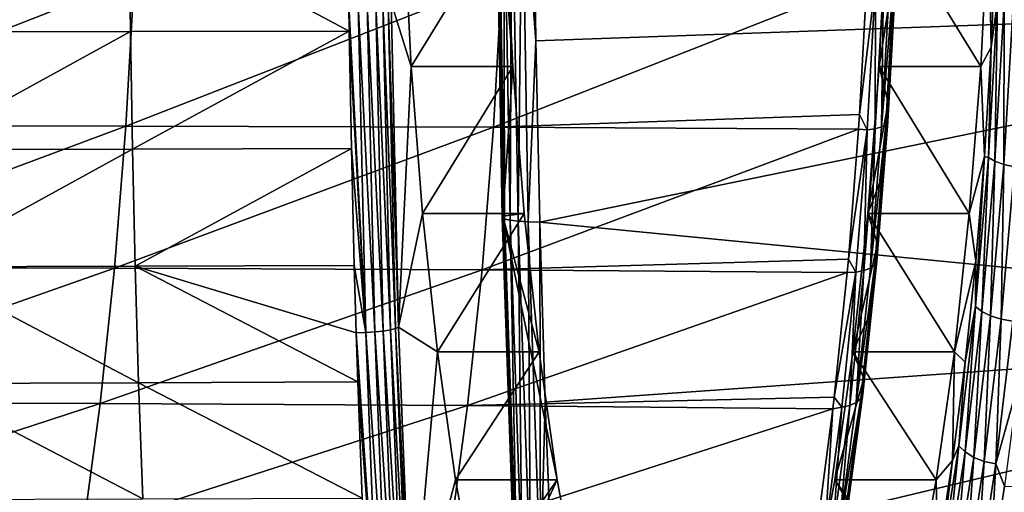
# Model space of a CAD drawing. Header units: metres. Extents: x -23 to 245, y -35 to 23.
# Tile 100 of 166: x 89 to 100, y -9 to -4. Entities that reach past the tile are written whole.
import ezdxf

# ---------------------------------------------------------------- set-up
doc = ezdxf.new("R2010")
doc.units = ezdxf.units.M
doc.layers.add('solid_509092_SW0002', color=7, linetype='CONTINUOUS')

msp = doc.modelspace()

# ---------------------------------------------------------------- linework, layer by layer
at = {"layer": 'solid_509092_SW0002'}
for points in [[(94.188835, -2.00616, 282.439484), (94.197235, -1.999835, 282.307465), (94.265114, -5.988284, 281.966461)], [(94.188835, -2.00616, 282.439484), (94.265114, -5.988284, 281.966461), (94.256851, -6.003351, 282.097809)], [(94.188835, -2.00616, 282.439484), (94.256851, -6.003351, 282.097809), (94.215622, -2.011494, 282.569702)], [(94.374939, -4.322727, 281.414734), (94.265114, -5.988284, 281.966461), (94.197235, -1.999835, 282.307465)], [(94.289665, -2.621466, 281.84314), (94.374939, -4.322727, 281.414734), (94.197235, -1.999835, 282.307465)], [(94.215622, -2.011494, 282.569702), (94.283821, -6.019282, 282.227112), (94.275826, -2.016047, 282.688232)], [(94.256851, -6.003351, 282.097809), (94.283821, -6.019282, 282.227112), (94.215622, -2.011494, 282.569702)], [(94.275826, -2.016047, 282.688232), (94.344177, -6.032877, 282.344879), (94.365181, -2.019495, 282.786743)], [(94.283821, -6.019282, 282.227112), (94.344177, -6.032877, 282.344879), (94.275826, -2.016047, 282.688232)], [(94.344177, -6.032877, 282.344879), (94.433647, -6.043174, 282.44278), (94.365181, -2.019495, 282.786743)], [(94.365181, -2.019495, 282.786743), (94.433647, -6.043174, 282.44278), (94.477356, -2.021595, 282.858215)], [(94.433647, -6.043174, 282.44278), (94.545898, -6.049444, 282.513916), (94.477356, -2.021595, 282.858215)], [(94.477356, -2.021595, 282.858215), (94.631142, -4.040339, 282.768463), (94.605438, -2.021041, 282.897827)], [(94.477356, -2.021595, 282.858215), (94.545898, -6.049444, 282.513916), (94.631142, -4.040339, 282.768463)], [(94.605438, -2.021041, 282.897827), (94.631142, -4.040339, 282.768463), (106.521332, -3.616838, 284.786896)], [(93.24675, -4.322754, 281.190155), (93.161469, -2.621428, 281.618561), (93.022842, -3.613147, 282.315002)], [(94.289665, -2.621466, 281.84314), (93.161469, -2.621428, 281.618561), (93.24675, -4.322754, 281.190155)], [(94.289665, -2.621466, 281.84314), (93.24675, -4.322754, 281.190155), (94.374939, -4.322727, 281.414734)], [(98.52684, -2.621428, 254.664703), (98.441559, -4.322754, 255.093124), (98.628677, -3.134853, 254.153107)], [(99.569748, -4.322727, 255.317688), (98.441559, -4.322754, 255.093124), (98.52684, -2.621428, 254.664703)], [(99.569748, -4.322727, 255.317688), (98.52684, -2.621428, 254.664703), (99.655029, -2.621466, 254.889297)], [(99.569748, -4.322727, 255.317688), (99.655029, -2.621466, 254.889297), (99.68734, -4.107721, 254.726959)], [(99.655029, -2.621466, 254.889297), (99.743324, -2.823465, 254.445709), (99.68734, -4.107721, 254.726959)], [(90.111519, -2.625821, 282.216553), (87.704468, -2.628103, 281.748657), (87.719742, -3.939134, 281.656555)], [(90.111519, -2.625821, 282.216553), (87.719742, -3.939134, 281.656555), (90.127991, -3.935539, 282.125214)], [(90.111519, -2.625821, 282.216553), (90.127991, -3.935539, 282.125214), (92.557312, -3.93082, 282.605072)], [(90.111519, -2.625821, 282.216553), (92.557312, -3.93082, 282.605072), (92.552986, -3.659981, 282.626801)], [(99.755638, -3.597714, 254.472885), (99.68734, -4.107721, 254.726959), (99.743324, -2.823465, 254.445709)], [(98.441559, -4.322754, 255.093124), (98.544098, -4.728298, 254.578003), (98.628677, -3.134853, 254.153107)], [(98.627747, -3.327134, 254.08757), (98.628677, -3.134853, 254.153107), (98.544098, -4.728298, 254.578003)], [(85.982697, -4.982383, 251.595734), (86.072426, -3.34696, 251.139832), (90.169525, -3.348984, 252.028717)], [(90.077721, -4.986166, 252.483963), (85.982697, -4.982383, 251.595734), (90.169525, -3.348984, 252.028717)], [(90.077721, -4.986166, 252.483963), (90.169525, -3.348984, 252.028717), (94.25325, -3.356721, 252.894867)], [(94.160583, -4.998295, 253.350754), (90.077721, -4.986166, 252.483963), (94.25325, -3.356721, 252.894867)], [(94.160583, -4.998295, 253.350754), (94.25325, -3.356721, 252.894867), (98.306229, -3.369597, 253.723755)], [(94.160583, -4.998295, 253.350754), (98.306229, -3.369597, 253.723755), (98.225372, -4.858831, 254.128998)], [(98.401031, -3.389573, 253.760513), (98.225372, -4.858831, 254.128998), (98.306229, -3.369597, 253.723755)], [(98.489166, -3.380748, 253.817322), (98.398285, -5.016248, 254.27388), (98.401031, -3.389573, 253.760513)], [(98.468788, -4.995526, 254.349182), (98.398285, -5.016248, 254.27388), (98.489166, -3.380748, 253.817322)], [(98.60659, -3.348427, 253.986694), (98.468788, -4.995526, 254.349182), (98.559303, -3.366715, 253.894485)], [(98.60659, -3.348427, 253.986694), (98.516563, -4.968465, 254.438965), (98.468788, -4.995526, 254.349182)], [(98.559303, -3.366715, 253.894485), (98.468788, -4.995526, 254.349182), (98.489166, -3.380748, 253.817322)], [(98.627747, -3.327134, 254.08757), (98.516563, -4.968465, 254.438965), (98.60659, -3.348427, 253.986694)], [(98.627747, -3.327134, 254.08757), (98.538292, -4.936924, 254.536972), (98.516563, -4.968465, 254.438965)], [(98.627747, -3.327134, 254.08757), (98.544098, -4.728298, 254.578003), (98.538292, -4.936924, 254.536972)], [(98.401031, -3.389573, 253.760513), (98.309921, -5.029212, 254.218246), (98.225372, -4.858831, 254.128998)], [(98.398285, -5.016248, 254.27388), (98.309921, -5.029212, 254.218246), (98.401031, -3.389573, 253.760513)], [(99.654648, -5.334131, 254.980255), (99.68734, -4.107721, 254.726959), (99.755638, -3.597714, 254.472885)], [(99.654648, -5.334131, 254.980255), (99.755638, -3.597714, 254.472885), (99.727211, -5.3764, 254.877975)], [(99.755638, -3.597714, 254.472885), (99.829079, -3.625128, 254.366211), (99.727211, -5.3764, 254.877975)], [(92.656944, -3.643593, 282.634857), (92.55275, -3.644623, 282.627991), (92.740898, -7.279366, 282.212555)], [(92.740898, -7.279366, 282.212555), (92.55275, -3.644623, 282.627991), (92.552986, -3.659981, 282.626801)], [(92.740898, -7.279366, 282.212555), (92.552986, -3.659981, 282.626801), (92.557312, -3.93082, 282.605072)], [(92.759323, -3.640462, 282.614624), (92.656944, -3.643593, 282.634857), (92.843231, -7.273103, 282.192688)], [(92.656944, -3.643593, 282.634857), (92.740898, -7.279366, 282.212555), (92.843231, -7.273103, 282.192688)], [(92.852921, -3.635483, 282.568634), (92.759323, -3.640462, 282.614624), (92.936745, -7.263138, 282.147278)], [(92.759323, -3.640462, 282.614624), (92.843231, -7.273103, 282.192688), (92.936745, -7.263138, 282.147278)], [(92.931381, -3.628994, 282.500031), (92.852921, -3.635483, 282.568634), (93.015076, -7.25015, 282.079468)], [(92.852921, -3.635483, 282.568634), (92.936745, -7.263138, 282.147278), (93.015076, -7.25015, 282.079468)], [(92.989334, -3.621439, 282.413513), (92.931381, -3.628994, 282.500031), (93.072876, -7.235025, 281.993805)], [(92.931381, -3.628994, 282.500031), (93.015076, -7.25015, 282.079468), (93.072876, -7.235025, 281.993805)], [(92.989334, -3.621439, 282.413513), (93.106201, -7.218698, 281.89621), (93.022842, -3.613147, 282.315002)], [(92.989334, -3.621439, 282.413513), (93.072876, -7.235025, 281.993805), (93.106201, -7.218698, 281.89621)], [(93.24675, -4.322754, 281.190155), (93.022842, -3.613147, 282.315002), (93.106201, -7.218698, 281.89621)], [(94.631142, -4.040339, 282.768463), (94.673912, -6.052494, 282.553192), (106.521332, -3.616838, 284.786896)], [(94.673912, -6.052494, 282.553192), (106.603554, -7.211741, 284.373901), (106.521332, -3.616838, 284.786896)], [(99.727211, -5.3764, 254.877975), (99.829079, -3.625128, 254.366211), (99.826248, -5.41256, 254.797836)], [(99.829079, -3.625128, 254.366211), (99.928856, -3.648572, 254.282349), (99.826248, -5.41256, 254.797836)], [(99.826248, -5.41256, 254.797836), (99.928856, -3.648572, 254.282349), (99.944778, -5.440041, 254.745544)], [(90.127991, -3.935539, 282.125214), (87.719742, -3.939134, 281.656555), (87.741814, -5.24631, 281.527985)], [(90.127991, -3.935539, 282.125214), (87.741814, -5.24631, 281.527985), (90.151489, -5.241463, 281.997589)], [(90.127991, -3.935539, 282.125214), (90.151489, -5.241463, 281.997589), (92.557312, -3.93082, 282.605072)], [(92.557312, -3.93082, 282.605072), (90.151489, -5.241463, 281.997589), (92.582535, -5.235954, 282.478302)], [(92.740898, -7.279366, 282.212555), (92.557312, -3.93082, 282.605072), (92.582535, -5.235954, 282.478302)], [(94.545898, -6.049444, 282.513916), (94.673912, -6.052494, 282.553192), (94.631142, -4.040339, 282.768463)], [(99.569748, -4.322727, 255.317688), (99.68734, -4.107721, 254.726959), (99.611168, -5.323413, 255.109619)], [(99.654648, -5.334131, 254.980255), (99.611168, -5.323413, 255.109619), (99.68734, -4.107721, 254.726959)], [(93.373024, -5.956388, 280.555786), (93.24675, -4.322754, 281.190155), (93.106201, -7.218698, 281.89621)], [(94.374939, -4.322727, 281.414734), (93.24675, -4.322754, 281.190155), (93.373024, -5.956388, 280.555786)], [(94.374939, -4.322727, 281.414734), (93.373024, -5.956388, 280.555786), (94.501213, -5.956338, 280.780365)], [(94.374939, -4.322727, 281.414734), (94.501213, -5.956338, 280.780365), (94.265114, -5.988284, 281.966461)], [(98.441559, -4.322754, 255.093124), (98.315285, -5.956388, 255.727493), (98.544098, -4.728298, 254.578003)], [(99.443481, -5.956338, 255.952042), (98.315285, -5.956388, 255.727493), (98.441559, -4.322754, 255.093124)], [(99.443481, -5.956338, 255.952042), (98.441559, -4.322754, 255.093124), (99.569748, -4.322727, 255.317688)], [(99.443481, -5.956338, 255.952042), (99.569748, -4.322727, 255.317688), (99.611168, -5.323413, 255.109619)], [(98.315285, -5.956388, 255.727493), (98.488434, -5.516551, 254.857651), (98.544098, -4.728298, 254.578003)], [(98.538292, -4.936924, 254.536972), (98.544098, -4.728298, 254.578003), (98.488434, -5.516551, 254.857651)], [(98.21479, -5.019014, 254.182007), (94.160583, -4.998295, 253.350754), (98.225372, -4.858831, 254.128998)], [(98.309921, -5.029212, 254.218246), (98.21479, -5.019014, 254.182007), (98.225372, -4.858831, 254.128998)], [(85.859375, -6.560211, 252.226501), (85.982697, -4.982383, 251.595734), (90.077721, -4.986166, 252.483963)], [(89.95153, -6.566039, 253.113388), (85.859375, -6.560211, 252.226501), (90.077721, -4.986166, 252.483963)], [(89.95153, -6.566039, 253.113388), (90.077721, -4.986166, 252.483963), (94.160583, -4.998295, 253.350754)], [(94.033058, -6.582597, 253.980438), (89.95153, -6.566039, 253.113388), (94.160583, -4.998295, 253.350754)], [(94.033058, -6.582597, 253.980438), (94.160583, -4.998295, 253.350754), (98.21479, -5.019014, 254.182007)], [(94.033058, -6.582597, 253.980438), (98.21479, -5.019014, 254.182007), (98.101776, -6.465168, 254.748108)], [(98.309921, -5.029212, 254.218246), (98.101776, -6.465168, 254.748108), (98.21479, -5.019014, 254.182007)], [(98.398285, -5.016248, 254.27388), (98.273514, -6.591595, 254.900681), (98.309921, -5.029212, 254.218246)], [(98.344521, -6.564578, 254.97348), (98.273514, -6.591595, 254.900681), (98.398285, -5.016248, 254.27388)], [(98.516563, -4.968465, 254.438965), (98.344521, -6.564578, 254.97348), (98.468788, -4.995526, 254.349182)], [(98.516563, -4.968465, 254.438965), (98.392944, -6.529258, 255.059967), (98.344521, -6.564578, 254.97348)], [(98.468788, -4.995526, 254.349182), (98.344521, -6.564578, 254.97348), (98.398285, -5.016248, 254.27388)], [(98.538292, -4.936924, 254.536972), (98.392944, -6.529258, 255.059967), (98.516563, -4.968465, 254.438965)], [(98.538292, -4.936924, 254.536972), (98.415436, -6.48807, 255.15416), (98.392944, -6.529258, 255.059967)], [(98.538292, -4.936924, 254.536972), (98.424026, -6.294599, 255.181213), (98.415436, -6.48807, 255.15416)], [(98.538292, -4.936924, 254.536972), (98.488434, -5.516551, 254.857651), (98.424026, -6.294599, 255.181213)], [(98.309921, -5.029212, 254.218246), (98.184845, -6.608453, 254.846603), (98.101776, -6.465168, 254.748108)], [(98.273514, -6.591595, 254.900681), (98.184845, -6.608453, 254.846603), (98.309921, -5.029212, 254.218246)], [(90.151489, -5.241463, 281.997589), (87.741814, -5.24631, 281.527985), (87.771057, -6.548569, 281.363007)], [(90.151489, -5.241463, 281.997589), (87.771057, -6.548569, 281.363007), (90.182182, -6.542683, 281.833771)], [(90.151489, -5.241463, 281.997589), (90.182182, -6.542683, 281.833771), (92.582535, -5.235954, 282.478302)], [(92.582535, -5.235954, 282.478302), (90.182182, -6.542683, 281.833771), (92.614853, -6.535338, 282.315582)], [(92.740898, -7.279366, 282.212555), (92.582535, -5.235954, 282.478302), (92.614853, -6.535338, 282.315582)], [(99.443481, -5.956338, 255.952042), (99.611168, -5.323413, 255.109619), (99.514694, -6.485642, 255.594269)], [(99.510895, -6.989413, 255.702484), (99.514694, -6.485642, 255.594269), (99.611168, -5.323413, 255.109619)], [(99.510895, -6.989413, 255.702484), (99.611168, -5.323413, 255.109619), (99.654648, -5.334131, 254.980255)], [(99.510895, -6.989413, 255.702484), (99.654648, -5.334131, 254.980255), (99.582184, -7.046128, 255.606537)], [(99.654648, -5.334131, 254.980255), (99.727211, -5.3764, 254.877975), (99.582184, -7.046128, 255.606537)], [(99.582184, -7.046128, 255.606537), (99.727211, -5.3764, 254.877975), (99.680145, -7.094659, 255.531799)], [(99.727211, -5.3764, 254.877975), (99.826248, -5.41256, 254.797836), (99.680145, -7.094659, 255.531799)], [(99.680145, -7.094659, 255.531799), (99.826248, -5.41256, 254.797836), (99.797859, -7.131542, 255.483612)], [(99.826248, -5.41256, 254.797836), (99.944778, -5.440041, 254.745544), (99.797859, -7.131542, 255.483612)], [(99.797859, -7.131542, 255.483612), (99.944778, -5.440041, 254.745544), (99.927055, -7.154191, 255.465347)], [(98.315285, -5.956388, 255.727493), (98.424026, -6.294599, 255.181213), (98.488434, -5.516551, 254.857651)], [(93.538231, -7.495651, 279.725861), (93.373024, -5.956388, 280.555786), (93.106201, -7.218698, 281.89621)], [(94.501213, -5.956338, 280.780365), (93.373024, -5.956388, 280.555786), (93.538231, -7.495651, 279.725861)], [(94.501213, -5.956338, 280.780365), (93.538231, -7.495651, 279.725861), (94.66642, -7.495681, 279.950409)], [(94.256851, -6.003351, 282.097809), (94.265114, -5.988284, 281.966461), (94.392303, -9.95524, 281.417297)], [(94.256851, -6.003351, 282.097809), (94.392303, -9.95524, 281.417297), (94.283821, -6.019282, 282.227112)], [(94.501213, -5.956338, 280.780365), (94.66642, -7.495681, 279.950409), (94.265114, -5.988284, 281.966461)], [(94.868042, -8.917121, 278.937531), (94.400139, -9.927064, 281.288147), (94.265114, -5.988284, 281.966461)], [(94.392303, -9.95524, 281.417297), (94.265114, -5.988284, 281.966461), (94.400139, -9.927064, 281.288147)], [(94.66642, -7.495681, 279.950409), (94.868042, -8.917121, 278.937531), (94.265114, -5.988284, 281.966461)], [(98.315285, -5.956388, 255.727493), (98.150085, -7.495651, 256.557404), (98.424026, -6.294599, 255.181213)], [(99.278267, -7.495681, 256.782013), (98.150085, -7.495651, 256.557404), (98.315285, -5.956388, 255.727493)], [(99.278267, -7.495681, 256.782013), (98.315285, -5.956388, 255.727493), (99.443481, -5.956338, 255.952042)], [(99.278267, -7.495681, 256.782013), (99.443481, -5.956338, 255.952042), (99.514694, -6.485642, 255.594269)], [(94.283821, -6.019282, 282.227112), (94.41964, -9.981671, 281.5448), (94.344177, -6.032877, 282.344879)], [(94.392303, -9.95524, 281.417297), (94.41964, -9.981671, 281.5448), (94.283821, -6.019282, 282.227112)], [(94.344177, -6.032877, 282.344879), (94.480301, -10.004227, 281.661041), (94.433647, -6.043174, 282.44278)], [(94.41964, -9.981671, 281.5448), (94.480301, -10.004227, 281.661041), (94.344177, -6.032877, 282.344879)], [(94.433647, -6.043174, 282.44278), (94.570007, -10.021311, 281.757782), (94.545898, -6.049444, 282.513916)], [(94.480301, -10.004227, 281.661041), (94.570007, -10.021311, 281.757782), (94.433647, -6.043174, 282.44278)], [(94.545898, -6.049444, 282.513916), (94.682396, -10.031713, 281.828186), (94.673912, -6.052494, 282.553192)], [(94.570007, -10.021311, 281.757782), (94.682396, -10.031713, 281.828186), (94.545898, -6.049444, 282.513916)], [(94.673912, -6.052494, 282.553192), (94.733627, -8.051791, 282.252686), (106.603554, -7.211741, 284.373901)], [(94.682396, -10.031713, 281.828186), (94.733627, -8.051791, 282.252686), (94.673912, -6.052494, 282.553192)], [(98.150085, -7.495651, 256.557404), (98.351395, -7.05422, 255.546082), (98.424026, -6.294599, 255.181213)], [(98.415436, -6.48807, 255.15416), (98.424026, -6.294599, 255.181213), (98.351395, -7.05422, 255.546082)], [(90.182182, -6.542683, 281.833771), (87.771057, -6.548569, 281.363007), (90.220222, -7.838258, 281.633698)], [(87.771057, -6.548569, 281.363007), (87.807823, -7.8448, 281.161591), (90.220222, -7.838258, 281.633698)], [(92.614853, -6.535338, 282.315582), (90.182182, -6.542683, 281.833771), (92.636719, -7.281486, 282.205536)], [(90.182182, -6.542683, 281.833771), (90.220222, -7.838258, 281.633698), (92.654312, -7.829234, 282.116943)], [(90.182182, -6.542683, 281.833771), (92.654312, -7.829234, 282.116943), (92.636719, -7.281486, 282.205536)], [(92.740898, -7.279366, 282.212555), (92.614853, -6.535338, 282.315582), (92.636719, -7.281486, 282.205536)], [(98.088509, -6.611524, 254.81456), (94.033058, -6.582597, 253.980438), (98.101776, -6.465168, 254.748108)], [(98.184845, -6.608453, 254.846603), (98.088509, -6.611524, 254.81456), (98.101776, -6.465168, 254.748108)], [(98.392944, -6.529258, 255.059967), (98.18837, -8.057042, 255.75795), (98.344521, -6.564578, 254.97348)], [(98.392944, -6.529258, 255.059967), (98.23761, -8.013888, 255.840332), (98.18837, -8.057042, 255.75795)], [(98.415436, -6.48807, 255.15416), (98.23761, -8.013888, 255.840332), (98.392944, -6.529258, 255.059967)], [(98.415436, -6.48807, 255.15416), (98.261055, -7.96355, 255.929718), (98.23761, -8.013888, 255.840332)], [(98.415436, -6.48807, 255.15416), (98.271271, -7.789494, 255.948593), (98.261055, -7.96355, 255.929718)], [(98.415436, -6.48807, 255.15416), (98.351395, -7.05422, 255.546082), (98.271271, -7.789494, 255.948593)], [(99.278267, -7.495681, 256.782013), (99.514694, -6.485642, 255.594269), (99.396805, -7.608068, 256.186493)], [(99.510895, -6.989413, 255.702484), (99.396805, -7.608068, 256.186493), (99.514694, -6.485642, 255.594269)], [(85.704475, -8.060804, 253.0233), (85.859375, -6.560211, 252.226501), (89.95153, -6.566039, 253.113388)], [(89.793068, -8.068769, 253.907791), (85.704475, -8.060804, 253.0233), (89.95153, -6.566039, 253.113388)], [(89.793068, -8.068769, 253.907791), (89.95153, -6.566039, 253.113388), (94.033058, -6.582597, 253.980438)], [(93.872787, -8.089487, 254.774216), (89.793068, -8.068769, 253.907791), (94.033058, -6.582597, 253.980438)], [(93.872787, -8.089487, 254.774216), (94.033058, -6.582597, 253.980438), (98.088509, -6.611524, 254.81456)], [(93.872787, -8.089487, 254.774216), (98.088509, -6.611524, 254.81456), (97.944572, -7.997534, 255.535217)], [(98.184845, -6.608453, 254.846603), (97.944572, -7.997534, 255.535217), (98.088509, -6.611524, 254.81456)], [(98.184845, -6.608453, 254.846603), (98.027672, -8.110583, 255.636154), (97.944572, -7.997534, 255.535217)], [(98.116737, -8.090031, 255.688278), (98.027672, -8.110583, 255.636154), (98.184845, -6.608453, 254.846603)], [(98.273514, -6.591595, 254.900681), (98.116737, -8.090031, 255.688278), (98.184845, -6.608453, 254.846603)], [(98.18837, -8.057042, 255.75795), (98.116737, -8.090031, 255.688278), (98.273514, -6.591595, 254.900681)], [(98.344521, -6.564578, 254.97348), (98.18837, -8.057042, 255.75795), (98.273514, -6.591595, 254.900681)], [(99.326904, -8.536927, 256.626801), (99.396805, -7.608068, 256.186493), (99.510895, -6.989413, 255.702484)], [(99.326904, -8.536927, 256.626801), (99.510895, -6.989413, 255.702484), (99.396629, -8.60675, 256.538727)], [(99.510895, -6.989413, 255.702484), (99.582184, -7.046128, 255.606537), (99.396629, -8.60675, 256.538727)], [(98.150085, -7.495651, 256.557404), (98.271271, -7.789494, 255.948593), (98.351395, -7.05422, 255.546082)], [(99.396629, -8.60675, 256.538727), (99.582184, -7.046128, 255.606537), (99.493256, -8.666511, 256.470673)], [(99.582184, -7.046128, 255.606537), (99.680145, -7.094659, 255.531799), (99.493256, -8.666511, 256.470673)], [(99.493256, -8.666511, 256.470673), (99.680145, -7.094659, 255.531799), (99.609955, -8.711928, 256.427582)], [(99.680145, -7.094659, 255.531799), (99.797859, -7.131542, 255.483612), (99.609955, -8.711928, 256.427582)], [(94.733627, -8.051791, 282.252686), (94.810173, -10.034551, 281.867462), (106.603554, -7.211741, 284.373901)], [(94.810173, -10.034551, 281.867462), (106.740028, -10.762207, 283.688232), (106.603554, -7.211741, 284.373901)], [(99.609955, -8.711928, 256.427582), (99.797859, -7.131542, 255.483612), (99.738533, -8.739818, 256.412445)], [(99.797859, -7.131542, 255.483612), (99.927055, -7.154191, 255.465347), (99.738533, -8.739818, 256.412445)], [(99.738533, -8.739818, 256.412445), (99.927055, -7.154191, 255.465347), (99.98069, -7.85959, 255.862183)], [(92.740898, -7.279366, 282.212555), (92.636719, -7.281486, 282.205536), (92.880386, -10.869743, 281.509674)], [(92.880386, -10.869743, 281.509674), (92.636719, -7.281486, 282.205536), (92.654312, -7.829234, 282.116943)], [(92.843231, -7.273103, 282.192688), (92.740898, -7.279366, 282.212555), (92.982704, -10.860392, 281.490509)], [(92.740898, -7.279366, 282.212555), (92.880386, -10.869743, 281.509674), (92.982704, -10.860392, 281.490509)], [(92.936745, -7.263138, 282.147278), (92.843231, -7.273103, 282.192688), (93.076141, -10.845492, 281.446106)], [(92.843231, -7.273103, 282.192688), (92.982704, -10.860392, 281.490509), (93.076141, -10.845492, 281.446106)], [(93.015076, -7.25015, 282.079468), (92.936745, -7.263138, 282.147278), (93.15432, -10.826064, 281.379517)], [(92.936745, -7.263138, 282.147278), (93.076141, -10.845492, 281.446106), (93.15432, -10.826064, 281.379517)], [(93.072876, -7.235025, 281.993805), (93.015076, -7.25015, 282.079468), (93.211899, -10.803432, 281.295288)], [(93.015076, -7.25015, 282.079468), (93.15432, -10.826064, 281.379517), (93.211899, -10.803432, 281.295288)], [(93.072876, -7.235025, 281.993805), (93.244957, -10.779222, 281.199158), (93.106201, -7.218698, 281.89621)], [(93.072876, -7.235025, 281.993805), (93.211899, -10.803432, 281.295288), (93.244957, -10.779222, 281.199158)], [(93.538231, -7.495651, 279.725861), (93.106201, -7.218698, 281.89621), (93.244957, -10.779222, 281.199158)], [(93.739845, -8.917085, 278.712982), (93.538231, -7.495651, 279.725861), (93.244957, -10.779222, 281.199158)], [(94.66642, -7.495681, 279.950409), (93.538231, -7.495651, 279.725861), (93.739845, -8.917085, 278.712982)], [(94.66642, -7.495681, 279.950409), (93.739845, -8.917085, 278.712982), (94.868042, -8.917121, 278.937531)], [(98.150085, -7.495651, 256.557404), (97.948463, -8.917085, 257.570282), (98.271271, -7.789494, 255.948593)], [(99.076645, -8.917121, 257.794891), (97.948463, -8.917085, 257.570282), (98.150085, -7.495651, 256.557404)], [(99.076645, -8.917121, 257.794891), (98.150085, -7.495651, 256.557404), (99.278267, -7.495681, 256.782013)], [(99.076645, -8.917121, 257.794891), (99.278267, -7.495681, 256.782013), (99.255714, -8.700645, 256.895325)], [(99.278267, -7.495681, 256.782013), (99.396805, -7.608068, 256.186493), (99.255714, -8.700645, 256.895325)], [(99.326904, -8.536927, 256.626801), (99.255714, -8.700645, 256.895325), (99.396805, -7.608068, 256.186493)], [(90.220222, -7.838258, 281.633698), (87.807823, -7.8448, 281.161591), (90.265831, -9.127249, 281.39743)], [(87.807823, -7.8448, 281.161591), (87.852516, -9.133892, 280.923676), (90.265831, -9.127249, 281.39743)], [(90.220222, -7.838258, 281.633698), (92.700905, -9.118145, 281.882202), (92.654312, -7.829234, 282.116943)], [(90.220222, -7.838258, 281.633698), (90.265831, -9.127249, 281.39743), (92.700905, -9.118145, 281.882202)], [(92.880386, -10.869743, 281.509674), (92.654312, -7.829234, 282.116943), (92.700905, -9.118145, 281.882202)], [(97.948463, -8.917085, 257.570282), (98.092163, -9.158763, 256.848389), (98.271271, -7.789494, 255.948593)], [(98.261055, -7.96355, 255.929718), (98.271271, -7.789494, 255.948593), (98.092163, -9.158763, 256.848389)], [(99.738533, -8.739818, 256.412445), (99.98069, -7.85959, 255.862183), (99.83474, -8.98766, 256.593201)], [(98.261055, -7.96355, 255.929718), (98.051849, -9.404115, 256.773529), (98.23761, -8.013888, 255.840332)], [(98.261055, -7.96355, 255.929718), (98.076477, -9.344914, 256.856995), (98.051849, -9.404115, 256.773529)], [(98.261055, -7.96355, 255.929718), (98.092163, -9.158763, 256.848389), (98.076477, -9.344914, 256.856995)], [(85.519768, -9.463382, 253.977005), (85.704475, -8.060804, 253.0233), (89.793068, -8.068769, 253.907791)], [(89.604195, -9.473015, 254.858017), (85.519768, -9.463382, 253.977005), (89.793068, -8.068769, 253.907791)], [(89.604195, -9.473015, 254.858017), (89.793068, -8.068769, 253.907791), (93.872787, -8.089487, 254.774216)], [(93.681709, -9.496991, 255.722839), (89.604195, -9.473015, 254.858017), (93.872787, -8.089487, 254.774216)], [(93.681709, -9.496991, 255.722839), (93.872787, -8.089487, 254.774216), (97.929367, -8.126592, 255.611313)], [(97.929367, -8.126592, 255.611313), (93.872787, -8.089487, 254.774216), (97.944572, -7.997534, 255.535217)], [(94.682396, -10.031713, 281.828186), (94.810173, -10.034551, 281.867462), (94.733627, -8.051791, 282.252686)], [(98.116737, -8.090031, 255.688278), (97.929192, -9.493628, 256.630463), (98.027672, -8.110583, 255.636154)], [(98.001595, -9.454854, 256.696259), (97.929192, -9.493628, 256.630463), (98.116737, -8.090031, 255.688278)], [(98.027672, -8.110583, 255.636154), (97.929367, -8.126592, 255.611313), (97.944572, -7.997534, 255.535217)], [(98.23761, -8.013888, 255.840332), (98.001595, -9.454854, 256.696259), (98.18837, -8.057042, 255.75795)], [(98.23761, -8.013888, 255.840332), (98.051849, -9.404115, 256.773529), (98.001595, -9.454854, 256.696259)], [(98.18837, -8.057042, 255.75795), (98.001595, -9.454854, 256.696259), (98.116737, -8.090031, 255.688278)], [(93.681709, -9.496991, 255.722839), (97.929367, -8.126592, 255.611313), (97.7603, -9.400414, 256.457672)], [(97.839645, -9.517758, 256.58075), (97.7603, -9.400414, 256.457672), (97.929367, -8.126592, 255.611313)], [(98.027672, -8.110583, 255.636154), (97.839645, -9.517758, 256.58075), (97.929367, -8.126592, 255.611313)], [(97.929192, -9.493628, 256.630463), (97.839645, -9.517758, 256.58075), (98.027672, -8.110583, 255.636154)], [(99.107483, -9.958656, 257.729187), (99.255714, -8.700645, 256.895325), (99.326904, -8.536927, 256.626801)], [(99.107483, -9.958656, 257.729187), (99.326904, -8.536927, 256.626801), (99.175453, -10.039694, 257.649811)], [(99.326904, -8.536927, 256.626801), (99.396629, -8.60675, 256.538727), (99.175453, -10.039694, 257.649811)], [(99.175453, -10.039694, 257.649811), (99.396629, -8.60675, 256.538727), (99.270599, -10.109072, 257.589233)], [(99.396629, -8.60675, 256.538727), (99.493256, -8.666511, 256.470673), (99.270599, -10.109072, 257.589233)], [(99.076645, -8.917121, 257.794891), (99.255714, -8.700645, 256.895325), (99.088982, -9.769279, 257.73291)], [(99.107483, -9.958656, 257.729187), (99.088982, -9.769279, 257.73291), (99.255714, -8.700645, 256.895325)], [(99.270599, -10.109072, 257.589233), (99.493256, -8.666511, 256.470673), (99.386169, -10.161798, 257.551788)], [(99.493256, -8.666511, 256.470673), (99.609955, -8.711928, 256.427582), (99.386169, -10.161798, 257.551788)], [(99.386169, -10.161798, 257.551788), (99.609955, -8.711928, 256.427582), (99.514053, -10.194176, 257.540131)], [(99.609955, -8.711928, 256.427582), (99.738533, -8.739818, 256.412445), (99.514053, -10.194176, 257.540131)], [(99.514053, -10.194176, 257.540131), (99.738533, -8.739818, 256.412445), (99.662552, -10.089878, 257.455902)], [(99.738533, -8.739818, 256.412445), (99.83474, -8.98766, 256.593201), (99.662552, -10.089878, 257.455902)], [(93.974594, -10.197574, 277.533691), (93.739845, -8.917085, 278.712982), (93.244957, -10.779222, 281.199158)], [(94.868042, -8.917121, 278.937531), (93.739845, -8.917085, 278.712982), (93.974594, -10.197574, 277.533691)], [(94.868042, -8.917121, 278.937531), (93.974594, -10.197574, 277.533691), (95.102783, -10.197562, 277.75827)], [(94.868042, -8.917121, 278.937531), (95.102783, -10.197562, 277.75827), (94.400139, -9.927064, 281.288147)], [(97.948463, -8.917085, 257.570282), (97.713715, -10.197574, 258.749573), (98.092163, -9.158763, 256.848389)], [(98.841904, -10.197562, 258.974152), (97.713715, -10.197574, 258.749573), (97.948463, -8.917085, 257.570282)], [(98.841904, -10.197562, 258.974152), (97.948463, -8.917085, 257.570282), (99.076645, -8.917121, 257.794891)], [(98.841904, -10.197562, 258.974152), (99.076645, -8.917121, 257.794891), (99.088982, -9.769279, 257.73291)], [(99.662552, -10.089878, 257.455902), (99.83474, -8.98766, 256.593201), (152.096558, -9.156903, 268.322388)]]:
    msp.add_3dface(points, dxfattribs=at)

doc.saveas('drawing.dxf')
